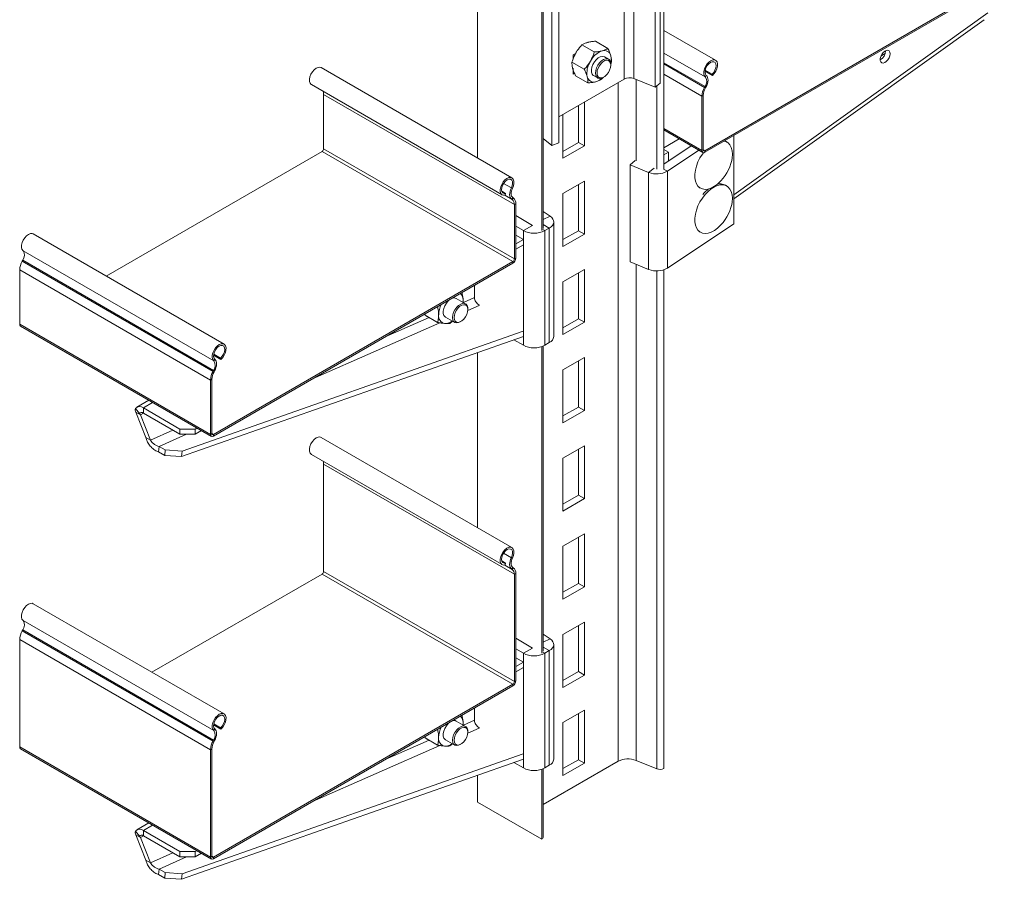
# Model space of a CAD drawing. Header units: millimetres. Extents: x -172 to 1038, y -1779 to -162.
# Tile 1 of 63: x -153 to 303, y -1779 to -1381. Entities that reach past the tile are written whole.
import ezdxf

# ---------------------------------------------------------------- set-up
doc = ezdxf.new("R2010")
doc.units = ezdxf.units.MM

msp = doc.modelspace()

# ---------------------------------------------------------------- linework, layer by layer
at = {"color": 7, "linetype": 'Continuous', "lineweight": 15}
for p, q in [((141.37, -1412.46), (141.37, -1270.67)), ((143.67, -1410.56), (143.67, -1270.06)), ((93.49, -1276.22), (93.49, -1439.53)), ((96.77, -1274.9), (96.77, -1438.21)), ((145.36, -1319.66), (145.36, -1450.31)), ((59.09, -1335.18), (59.09, -1445.23)), ((88.79, -1352.32), (88.79, -1478.88)), ((89.52, -1477.86), (89.52, -1351.3)), ((164.38, -1441.86), (303.11, -1361.77)), ((164.38, -1442.6), (303.11, -1362.51)), ((177.76, -1464.12), (293.75, -1381.22)), ((169.32, -1400), (145.36, -1386.17)), ((113.75, -1391.18), (119.46, -1394.47)), ((107.44, -1392.87), (113.15, -1396.16)), ((104.76, -1396.63), (103.32, -1397.46)), ((103.32, -1397.46), (103.32, -1399.44)), ((119.75, -1399.54), (117.84, -1398.43)), ((245.92, -1398.11), (247.89, -1396.92)), ((75.03, -1454.44), (-13.36, -1403.41)), ((102.82, -1400.87), (108.53, -1404.16)), ((103.32, -1403.68), (103.32, -1406.44)), ((120.75, -1401.83), (121.15, -1400.78)), ((120.79, -1402.23), (120.79, -1401.83)), ((164.56, -1404.61), (167.72, -1406.44)), ((96.77, -1426.15), (127.01, -1408.69)), ((103.32, -1406.44), (104.01, -1406.04)), ((104.51, -1407.18), (110.22, -1410.47)), ((112.84, -1407.1), (114.75, -1408.2)), ((116.53, -1408.78), (117.33, -1407.9)), ((117.25, -1407.95), (117.61, -1407.75)), ((131.49, -1408.46), (141.37, -1412.46)), ((164.49, -1405.09), (167.88, -1407.05)), ((164.57, -1407.74), (165.06, -1406.99)), ((167.88, -1407.05), (167.72, -1406.44)), ((-17.91, -1411.29), (70.48, -1462.32)), ((143.67, -1410.56), (141.37, -1412.46)), ((164.45, -1412.15), (164.2, -1412.59)), ((164.2, -1412.59), (164.67, -1412.83)), ((164.91, -1412.39), (164.45, -1412.15)), ((164.91, -1412.39), (164.67, -1412.83)), ((76.13, -1466.81), (-12.25, -1415.78)), ((-12.25, -1415.78), (-12.25, -1440.96)), ((163.67, -1416.27), (163.04, -1416.64)), ((163.04, -1416.64), (163.04, -1441.82)), ((163.67, -1416.27), (163.67, -1441.45)), ((105.8, -1420.93), (105.8, -1438.08)), ((108.55, -1439.67), (108.55, -1419.34)), ((98.65, -1425.06), (98.65, -1445.39)), ((145.36, -1432.26), (163.43, -1442.69)), ((93.49, -1439.53), (89.52, -1436.26)), ((177.76, -1475.69), (177.76, -1434.87)), ((76.13, -1491.99), (-12.25, -1440.96)), ((93.49, -1439.53), (96.77, -1438.21)), ((105.8, -1438.08), (98.65, -1442.2)), ((98.65, -1445.39), (108.55, -1439.67)), ((108.55, -1439.67), (105.8, -1438.08)), ((158.03, -1439.57), (145.36, -1448.06)), ((147.48, -1442.55), (145.36, -1441.33)), ((163.04, -1441.82), (163.67, -1441.45)), ((173.88, -1437.44), (173.58, -1437.28)), ((174.58, -1437.85), (173.88, -1437.44)), ((-12.96, -1442.19), (-112.97, -1499.92)), ((75.43, -1493.21), (-12.96, -1442.19)), ((147.48, -1442.55), (145.36, -1443.78)), ((161.57, -1441.62), (147.07, -1451.33)), ((147.48, -1446.64), (147.48, -1442.55)), ((164.38, -1441.86), (164.38, -1442.6)), ((129.73, -1448.34), (132.12, -1446.42)), ((129.73, -1493.25), (129.73, -1448.34)), ((129.73, -1448.34), (138.35, -1451.93)), ((138.35, -1496.84), (138.35, -1451.93)), ((147.07, -1451.33), (147.07, -1496.24)), ((74.74, -1459.13), (75.23, -1459.32)), ((108.55, -1456), (98.65, -1461.72)), ((105.8, -1457.6), (105.8, -1478.91)), ((108.55, -1480.5), (108.55, -1456)), ((161.69, -1458.87), (162.26, -1459.2)), ((174.58, -1458.24), (173.88, -1457.83)), ((72.09, -1461.64), (70.26, -1460.59)), ((71.92, -1462.45), (72.09, -1461.64)), ((75.36, -1463.58), (74.9, -1464.35)), ((75.14, -1464.51), (75.6, -1463.74)), ((75.36, -1463.58), (75.6, -1463.74)), ((98.65, -1461.72), (98.65, -1486.22)), ((74.9, -1464.35), (75.14, -1464.51)), ((76.77, -1466.44), (76.13, -1466.81)), ((76.13, -1466.81), (76.13, -1491.99)), ((76.77, -1466.44), (76.77, -1491.62)), ((76.77, -1471.94), (84.55, -1476.43)), ((92.74, -1472.2), (89.52, -1469.99)), ((76.77, -1476.84), (80.31, -1478.88)), ((80.31, -1478.88), (84.55, -1476.43)), ((90.21, -1478.88), (92.33, -1477.66)), ((92.33, -1477.66), (92.33, -1530.73)), ((94.38, -1527.88), (94.38, -1474.8)), ((147.07, -1496.24), (177.76, -1475.69)), ((-58.36, -1531.44), (-146.75, -1480.42)), ((76.77, -1480.93), (80.31, -1482.97)), ((80.31, -1478.88), (80.31, -1531.96)), ((90.21, -1478.88), (90.21, -1531.96)), ((105.8, -1478.91), (98.65, -1483.03)), ((98.65, -1486.22), (108.55, -1480.5)), ((108.55, -1480.5), (105.8, -1478.91)), ((161.69, -1479.26), (162.26, -1479.59)), ((76.77, -1485.01), (80.31, -1482.97)), ((76.77, -1487.46), (80.31, -1485.42)), ((80.31, -1482.97), (80.31, -1485.42)), ((-63.11, -1539.19), (-151.5, -1488.16)), ((76.13, -1491.99), (76.77, -1491.62)), ((-151.87, -1493.01), (-151.63, -1492.57)), ((-63.48, -1544.03), (-151.87, -1493.01)), ((-63.24, -1543.59), (-151.63, -1492.57)), ((75.43, -1493.21), (-63.31, -1573.3)), ((75.43, -1493.95), (-63.31, -1574.04)), ((75.43, -1493.95), (75.43, -1493.21)), ((138.35, -1496.84), (129.73, -1493.25)), ((-64.65, -1548.08), (-153.04, -1497.05)), ((-153.04, -1522.24), (-153.04, -1497.05)), ((108.55, -1496.83), (98.65, -1502.55)), ((105.8, -1498.42), (105.8, -1519.74)), ((108.55, -1521.33), (108.55, -1496.83)), ((145.36, -1497.05), (145.36, -1727.93)), ((57.68, -1509.88), (57.68, -1504.19)), ((98.65, -1502.55), (98.65, -1527.04)), ((53.52, -1512.74), (49.22, -1510.26)), ((52.3, -1512.04), (52.37, -1511.26)), ((52.34, -1512.06), (52.37, -1511.26)), ((34.88, -1518.08), (34.74, -1517.43)), ((34.88, -1518.08), (40.59, -1521.38)), ((35.4, -1518.39), (35.4, -1518.67)), ((35.4, -1518.67), (35.65, -1518.53)), ((44.22, -1518.92), (48.52, -1521.4)), ((54.56, -1515.44), (54.56, -1515.03)), ((-64.65, -1573.26), (-153.04, -1522.24)), ((-152.65, -1523.11), (-64.26, -1574.13)), ((47.45, -1520.79), (46.27, -1521.81)), ((51.02, -1521.16), (51.38, -1520.95)), ((105.8, -1519.74), (98.65, -1523.86)), ((98.65, -1527.04), (108.55, -1521.33)), ((108.55, -1521.33), (105.8, -1519.74)), ((80.31, -1527.88), (-78.08, -1583.53)), ((80.28, -1525.4), (-77.83, -1580.95)), ((80.31, -1531.96), (75.91, -1529.42)), ((88.79, -1532.59), (88.79, -1674.59)), ((89.52, -1673.57), (89.52, -1532.3)), ((92.33, -1530.73), (90.21, -1531.96)), ((-59.81, -1538.49), (-63.2, -1536.53)), ((-59.97, -1537.88), (-63.13, -1536.05)), ((59.09, -1535.33), (59.09, -1616.44)), ((-62.62, -1538.43), (-63.11, -1539.19)), ((-59.97, -1537.88), (-59.81, -1538.49)), ((108.55, -1537.66), (98.65, -1543.37)), ((105.8, -1539.25), (105.8, -1560.56)), ((108.55, -1562.15), (108.55, -1537.66)), ((-63.48, -1544.03), (-63.24, -1543.59)), ((-63.48, -1544.03), (-63.02, -1544.27)), ((-62.78, -1543.83), (-63.24, -1543.59)), ((-63.02, -1544.27), (-62.78, -1543.83)), ((98.65, -1543.37), (98.65, -1567.87)), ((-64.01, -1547.71), (-64.65, -1548.08)), ((-64.65, -1573.26), (-64.65, -1548.08)), ((-64.01, -1572.89), (-64.01, -1547.71)), ((-93.2, -1557.42), (-98.76, -1560.64)), ((-99.44, -1561.26), (-97.6, -1563.55)), ((-97.1, -1564.15), (-99.22, -1562.93)), ((-94.59, -1574.69), (-99.22, -1562.93)), ((-92.47, -1575.92), (-97.1, -1564.15)), ((-95.76, -1560.93), (-78.79, -1570.73)), ((-95.76, -1560.93), (-95.76, -1563.38)), ((-95.76, -1563.38), (-78.79, -1573.18)), ((105.8, -1560.56), (98.65, -1564.69)), ((98.65, -1567.87), (108.55, -1562.15)), ((108.55, -1562.15), (105.8, -1560.56)), ((-78.79, -1573.18), (-78.79, -1570.73)), ((-78.79, -1570.73), (-71.72, -1570.73)), ((-71.72, -1573.18), (-78.79, -1573.18)), ((-71.72, -1570.73), (-70.94, -1570.28)), ((-71.72, -1570.73), (-71.72, -1573.18)), ((-71.72, -1573.18), (-68.81, -1571.5)), ((-64.65, -1573.26), (-64.01, -1572.89)), ((-63.31, -1573.3), (-63.31, -1574.04)), ((-92.47, -1575.92), (-94.59, -1574.69)), ((75.03, -1625.64), (-13.36, -1574.62)), ((-88.44, -1578.77), (-88.69, -1581.35)), ((-85.86, -1582.98), (-88.69, -1581.35)), ((-85.61, -1580.4), (-88.44, -1578.77)), ((-85.86, -1582.98), (-85.61, -1580.4)), ((-85.61, -1580.4), (-77.83, -1580.95)), ((-77.83, -1580.95), (-78.08, -1583.53)), ((-17.91, -1582.5), (70.48, -1633.53)), ((108.55, -1578.49), (98.65, -1584.2)), ((105.8, -1580.08), (105.8, -1601.39)), ((108.55, -1602.98), (108.55, -1578.49)), ((-78.08, -1583.53), (-85.86, -1582.98)), ((76.13, -1638.01), (-12.25, -1586.99)), ((-12.25, -1586.99), (-12.25, -1636.67)), ((98.65, -1584.2), (98.65, -1608.7)), ((105.8, -1601.39), (98.65, -1605.51)), ((98.65, -1608.7), (108.55, -1602.98)), ((108.55, -1602.98), (105.8, -1601.39)), ((108.55, -1619.31), (98.65, -1625.03)), ((108.55, -1643.81), (108.55, -1619.31)), ((105.8, -1620.9), (105.8, -1642.22)), ((98.65, -1625.03), (98.65, -1649.52)), ((72.09, -1632.85), (70.26, -1631.8)), ((71.92, -1633.65), (72.09, -1632.85)), ((74.74, -1630.34), (75.23, -1630.53)), ((76.13, -1687.69), (-12.25, -1636.67)), ((75.36, -1634.79), (74.9, -1635.56)), ((74.9, -1635.56), (75.14, -1635.72)), ((75.14, -1635.72), (75.6, -1634.95)), ((75.36, -1634.79), (75.6, -1634.95)), ((-12.96, -1637.89), (-91.75, -1683.38)), ((75.43, -1688.92), (-12.96, -1637.89)), ((76.77, -1637.65), (76.13, -1638.01)), ((76.13, -1638.01), (76.13, -1687.69)), ((76.77, -1637.65), (76.77, -1687.33)), ((105.8, -1642.22), (98.65, -1646.34)), ((98.65, -1649.52), (108.55, -1643.81)), ((108.55, -1643.81), (105.8, -1642.22)), ((-58.36, -1702.65), (-146.75, -1651.63)), ((-63.11, -1710.39), (-151.5, -1659.37)), ((108.55, -1660.14), (98.65, -1665.85)), ((108.55, -1684.64), (108.55, -1660.14)), ((-151.87, -1664.21), (-151.63, -1663.78)), ((-63.48, -1715.24), (-151.87, -1664.21)), ((-63.24, -1714.8), (-151.63, -1663.78)), ((105.8, -1661.73), (105.8, -1683.04)), ((-64.65, -1719.29), (-153.04, -1668.26)), ((-153.04, -1717.94), (-153.04, -1668.26)), ((76.77, -1667.65), (84.55, -1672.14)), ((92.74, -1667.91), (89.52, -1665.7)), ((98.65, -1665.85), (98.65, -1690.35)), ((76.77, -1672.55), (80.31, -1674.59)), ((80.31, -1674.59), (84.55, -1672.14)), ((90.21, -1674.59), (92.33, -1673.36)), ((92.33, -1673.36), (92.33, -1726.44)), ((94.38, -1723.58), (94.38, -1670.51)), ((76.77, -1676.63), (80.31, -1678.67)), ((80.31, -1674.59), (80.31, -1727.66)), ((90.21, -1674.59), (90.21, -1727.66)), ((76.77, -1680.71), (80.31, -1678.67)), ((76.77, -1683.16), (80.31, -1681.12)), ((80.31, -1678.67), (80.31, -1681.12)), ((105.8, -1683.04), (98.65, -1687.17)), ((108.55, -1684.64), (105.8, -1683.04)), ((76.13, -1687.69), (76.77, -1687.33)), ((98.65, -1690.35), (108.55, -1684.64)), ((75.43, -1688.92), (-63.31, -1769.01)), ((75.43, -1689.65), (-63.31, -1769.74)), ((75.43, -1689.65), (75.43, -1688.92)), ((57.68, -1705.58), (57.68, -1699.9)), ((108.55, -1700.97), (98.65, -1706.68)), ((108.55, -1725.46), (108.55, -1700.97)), ((53.52, -1708.45), (49.22, -1705.96)), ((105.8, -1702.56), (105.8, -1723.87)), ((-59.81, -1709.7), (-63.2, -1707.74)), ((-59.97, -1709.09), (-63.13, -1707.26)), ((-62.62, -1709.64), (-63.11, -1710.39)), ((-59.97, -1709.09), (-59.81, -1709.7)), ((52.3, -1707.74), (52.37, -1706.97)), ((52.34, -1707.77), (52.37, -1706.97)), ((98.65, -1706.68), (98.65, -1731.18)), ((-63.48, -1715.24), (-63.24, -1714.8)), ((-62.78, -1715.04), (-63.24, -1714.8)), ((-63.02, -1715.48), (-62.78, -1715.04)), ((34.88, -1713.79), (34.74, -1713.14)), ((34.88, -1713.79), (40.59, -1717.08)), ((35.4, -1714.09), (35.4, -1714.38)), ((35.4, -1714.38), (35.65, -1714.23)), ((44.22, -1714.63), (48.52, -1717.11)), ((54.56, -1711.15), (54.56, -1710.74)), ((-64.65, -1768.97), (-153.04, -1717.94)), ((-152.65, -1718.81), (-64.26, -1769.84)), ((-64.01, -1718.92), (-64.65, -1719.29)), ((-64.65, -1768.97), (-64.65, -1719.29)), ((-64.01, -1768.6), (-64.01, -1718.92)), ((-63.48, -1715.24), (-63.02, -1715.48)), ((47.45, -1716.49), (46.27, -1717.51)), ((51.02, -1716.86), (51.38, -1716.66)), ((80.31, -1723.58), (-78.08, -1779.23)), ((80.28, -1721.1), (-77.83, -1776.66)), ((105.8, -1723.87), (98.65, -1727.99)), ((108.55, -1725.46), (105.8, -1723.87)), ((132.5, -1724.19), (142.16, -1728.1)), ((80.31, -1727.66), (75.91, -1725.13)), ((88.79, -1728.29), (88.79, -1760.59)), ((89.52, -1744.62), (124.17, -1724.61)), ((89.52, -1759.57), (89.52, -1728.01)), ((92.33, -1726.44), (90.21, -1727.66)), ((98.65, -1731.18), (108.55, -1725.46)), ((59.09, -1731.03), (59.09, -1743.45)), ((59.09, -1743.45), (88.79, -1760.59)), ((-93.2, -1753.13), (-98.76, -1756.34)), ((-99.44, -1756.97), (-97.6, -1759.25)), ((-97.1, -1759.86), (-99.22, -1758.63)), ((-94.59, -1770.4), (-99.22, -1758.63)), ((-92.47, -1771.62), (-97.1, -1759.86)), ((-95.76, -1756.64), (-78.79, -1766.44)), ((-95.76, -1756.64), (-95.76, -1759.09)), ((-95.76, -1759.09), (-78.79, -1768.88)), ((-78.79, -1766.44), (-71.72, -1766.44)), ((-78.79, -1768.88), (-78.79, -1766.44)), ((-71.72, -1768.88), (-78.79, -1768.88)), ((-71.72, -1766.44), (-70.94, -1765.98)), ((-71.72, -1766.44), (-71.72, -1768.88)), ((-71.72, -1768.88), (-68.81, -1767.21)), ((-64.65, -1768.97), (-64.01, -1768.6)), ((-63.31, -1769.01), (-63.31, -1769.74)), ((-92.47, -1771.62), (-94.59, -1770.4)), ((-88.44, -1774.48), (-88.69, -1777.05)), ((-85.86, -1778.69), (-88.69, -1777.05)), ((-85.61, -1776.11), (-88.44, -1774.48)), ((-85.86, -1778.69), (-85.61, -1776.11)), ((-78.08, -1779.23), (-85.86, -1778.69)), ((-85.61, -1776.11), (-77.83, -1776.66)), ((-77.83, -1776.66), (-78.08, -1779.23))]:
    msp.add_line(p, q, dxfattribs=at)
at = {"color": 8, "linetype": 'Continuous', "lineweight": 15}
for p, q in [((127.01, -1408.69), (127.01, -1274.52)), ((131.49, -1408.46), (131.49, -1273.32)), ((177.76, -1462.23), (295.51, -1378.07)), ((145.36, -1396.65), (164.57, -1407.74)), ((145.36, -1401.13), (164.45, -1412.15)), ((145.36, -1401.71), (164.2, -1412.59)), ((132.5, -1408.87), (132.5, -1446.57)), ((145.36, -1406.43), (163.04, -1416.64)), ((124.17, -1410.32), (124.17, -1724.61)), ((142.16, -1411.81), (142.16, -1450.47)), ((145.36, -1431.61), (163.04, -1441.82)), ((152.51, -1436.39), (145.36, -1440.51)), ((163.67, -1441.45), (164.38, -1441.86)), ((140.83, -1449.94), (138.35, -1451.93)), ((145.2, -1450.4), (147.07, -1451.33)), ((74.74, -1459.13), (71.11, -1457.03)), ((75.14, -1464.51), (71.66, -1462.5)), ((74.9, -1464.35), (71.68, -1462.5)), ((89.52, -1473.76), (92.74, -1472.2)), ((92.33, -1477.66), (89.52, -1476.04)), ((89.35, -1478.39), (90.21, -1478.88)), ((132.5, -1494.4), (132.5, -1724.19)), ((142.16, -1497.54), (142.16, -1728.1)), ((57.68, -1509.88), (52.5, -1512.16)), ((54.54, -1515.89), (59.8, -1513.57)), ((-17.33, -1547.49), (41.62, -1521.57)), ((36.67, -1519.12), (16.31, -1528.07)), ((-95.76, -1560.93), (-91.44, -1558.44)), ((-97.1, -1564.15), (-95.76, -1563.38)), ((-82.02, -1571.32), (-92.47, -1575.92)), ((-88.44, -1578.77), (-75.73, -1573.18)), ((-63.31, -1573.3), (-64.01, -1572.89)), ((74.74, -1630.34), (71.11, -1628.24)), ((75.14, -1635.72), (71.66, -1633.71)), ((74.9, -1635.56), (71.68, -1633.71)), ((89.52, -1669.47), (92.74, -1667.91)), ((89.35, -1674.1), (90.21, -1674.59)), ((92.33, -1673.36), (89.52, -1671.75)), ((57.68, -1705.58), (52.5, -1707.86)), ((54.54, -1711.59), (59.8, -1709.28)), ((36.67, -1714.82), (16.31, -1723.78)), ((-17.33, -1743.2), (41.62, -1717.27)), ((-95.76, -1756.64), (-91.44, -1754.14)), ((-97.1, -1759.86), (-95.76, -1759.09)), ((-82.02, -1767.02), (-92.47, -1771.62)), ((-88.44, -1774.48), (-75.73, -1768.88)), ((-63.31, -1769.01), (-64.01, -1768.6))]:
    msp.add_line(p, q, dxfattribs=at)
at = {"color": 7, "linetype": 'Continuous', "lineweight": 15, "flags": 128}
for points in [[(250.19, -1397.01), (250.06, -1396.22), (249.7, -1395.66), (249.15, -1395.39), (248.45, -1395.44), (247.7, -1395.8), (246.97, -1396.44), (246.33, -1397.29), (245.87, -1398.24), (245.62, -1399.21), (245.62, -1400.08), (245.87, -1400.77), (246.33, -1401.19), (246.97, -1401.3), (247.7, -1401.09), (248.45, -1400.59), (249.15, -1399.84), (249.7, -1398.92), (250.06, -1397.95), (250.19, -1397.01)], [(117.84, -1398.43), (117.67, -1398.35), (116.86, -1398.2), (115.94, -1398.39), (114.98, -1398.91), (114.05, -1399.72), (113.21, -1400.75), (112.53, -1401.92), (112.05, -1403.17), (111.83, -1404.38), (111.86, -1405.47), (112.15, -1406.36), (112.68, -1406.99), (112.84, -1407.1)], [(113.72, -1405.91), (113.85, -1404.73), (114.23, -1403.49), (114.84, -1402.28), (115.63, -1401.18), (116.53, -1400.28), (117.49, -1399.65), (118.44, -1399.34), (119.29, -1399.35), (119.99, -1399.71), (120.49, -1400.37), (120.75, -1401.29), (120.79, -1401.83)], [(114.42, -1405.91), (114.55, -1406.87), (114.93, -1407.6), (115.52, -1408.05), (116.28, -1408.18), (117.15, -1407.97), (118.06, -1407.45), (118.93, -1406.65), (119.69, -1405.65), (120.28, -1404.51), (120.66, -1403.34), (120.79, -1402.23), (120.66, -1401.27), (120.28, -1400.54), (119.69, -1400.09), (118.93, -1399.97), (118.06, -1400.17), (117.15, -1400.7), (116.28, -1401.49), (115.52, -1402.5), (114.93, -1403.63), (114.55, -1404.8), (114.42, -1405.91)], [(167.88, -1407.05), (168.72, -1406.15), (169.43, -1405.07), (169.94, -1403.89), (170.22, -1402.72), (170.24, -1401.65), (170.01, -1400.77), (169.53, -1400.14), (168.85, -1399.82), (168.03, -1399.84), (167.12, -1400.19), (166.21, -1400.84), (165.37, -1401.74), (164.67, -1402.82), (164.15, -1404), (163.88, -1405.17), (163.86, -1406.24), (164.1, -1407.12), (164.57, -1407.74)], [(-17.91, -1411.29), (-18.01, -1411.22), (-18.53, -1410.64), (-18.8, -1409.8), (-18.83, -1408.75), (-18.59, -1407.59), (-18.11, -1406.41), (-17.43, -1405.31), (-16.61, -1404.37), (-15.7, -1403.68), (-14.79, -1403.28), (-13.95, -1403.21), (-13.36, -1403.41)], [(167.72, -1406.44), (168.47, -1405.61), (169.08, -1404.61), (169.48, -1403.55), (169.63, -1402.52), (169.52, -1401.64), (169.15, -1401), (168.57, -1400.66), (167.83, -1400.65), (167.02, -1400.98), (166.2, -1401.62), (165.48, -1402.49), (164.91, -1403.51), (164.56, -1404.58), (164.47, -1405.58), (164.64, -1406.41), (165.06, -1406.99)], [(117.25, -1407.95), (116.53, -1408.28), (115.63, -1408.43), (114.84, -1408.24), (114.23, -1407.73), (113.85, -1406.93), (113.72, -1405.91)], [(165.06, -1406.99), (165.42, -1407.38), (165.68, -1407.9), (165.82, -1408.52), (165.86, -1409.22), (165.78, -1409.99), (165.59, -1410.79), (165.3, -1411.6), (164.91, -1412.39)], [(177.14, -1443.49), (177.01, -1441.86), (176.64, -1440.42), (176.03, -1439.22), (175.2, -1438.28), (174.18, -1437.64), (173.4, -1437.39)], [(163.71, -1442.78), (163.24, -1443.42), (162.13, -1445.19), (161.2, -1447.05), (160.48, -1448.96), (159.99, -1450.85), (159.74, -1452.68), (159.74, -1454.39), (159.99, -1455.93), (160.48, -1457.25), (161.2, -1458.32), (162.13, -1459.12), (163.24, -1459.6), (164.5, -1459.77), (165.87, -1459.62), (167.31, -1459.14), (168.79, -1458.36), (170.26, -1457.3), (170.73, -1456.89)], [(176.82, -1446.34), (177.01, -1445.26), (177.14, -1443.49)], [(71.92, -1462.45), (71.08, -1462.52), (70.38, -1462.25), (69.86, -1461.67), (69.58, -1460.82), (69.56, -1459.78), (69.8, -1458.62), (70.28, -1457.44), (70.96, -1456.34), (71.78, -1455.4), (72.68, -1454.7), (73.59, -1454.31), (74.44, -1454.24), (75.14, -1454.51), (75.65, -1455.09), (75.93, -1455.94), (75.95, -1456.98), (75.71, -1458.14), (75.23, -1459.32)], [(72.09, -1461.64), (71.34, -1461.68), (70.73, -1461.39), (70.33, -1460.79), (70.18, -1459.94), (70.29, -1458.92), (70.66, -1457.86), (71.24, -1456.84), (71.97, -1455.99), (72.79, -1455.38), (73.6, -1455.07), (74.33, -1455.11), (74.9, -1455.47), (75.24, -1456.14), (75.33, -1457.04), (75.16, -1458.07), (74.74, -1459.13)], [(74.74, -1459.13), (74.39, -1459.94), (74.13, -1460.75), (73.98, -1461.54), (73.95, -1462.28), (74.03, -1462.96), (74.21, -1463.54), (74.51, -1464.01), (74.9, -1464.35)], [(75.23, -1459.32), (74.94, -1459.98), (74.73, -1460.64), (74.61, -1461.28), (74.58, -1461.89), (74.65, -1462.44), (74.8, -1462.92), (75.04, -1463.3), (75.36, -1463.58)], [(177.14, -1463.89), (177.01, -1462.26), (176.64, -1460.82), (176.03, -1459.62), (175.2, -1458.68), (174.18, -1458.04), (172.99, -1457.71), (171.67, -1457.7), (170.26, -1458.02), (168.79, -1458.65), (167.31, -1459.57), (165.87, -1460.77), (164.5, -1462.2), (163.24, -1463.82), (162.13, -1465.59), (161.2, -1467.45), (160.48, -1469.36), (159.99, -1471.25), (159.74, -1473.08), (159.74, -1474.78), (159.99, -1476.32), (160.48, -1477.65), (161.2, -1478.72), (162.13, -1479.51), (163.24, -1480), (164.5, -1480.17), (165.87, -1480.01), (167.31, -1479.54), (168.79, -1478.76), (170.26, -1477.7), (170.73, -1477.29)], [(176.82, -1466.73), (177.01, -1465.66), (177.14, -1463.89)], [(92.33, -1477.66), (93.15, -1477.08), (93.78, -1476.43), (94.19, -1475.72), (94.37, -1474.98), (94.31, -1474.23), (94.01, -1473.5), (93.48, -1472.82), (92.74, -1472.2)], [(-151.5, -1488.16), (-151.98, -1487.53), (-152.22, -1486.65), (-152.2, -1485.58), (-151.92, -1484.41), (-151.41, -1483.24), (-150.71, -1482.16), (-149.86, -1481.25), (-148.95, -1480.6), (-148.05, -1480.25), (-147.23, -1480.24), (-146.75, -1480.42)], [(46.44, -1510.68), (45.5, -1511.46), (44.65, -1512.47), (43.95, -1513.64), (43.46, -1514.88), (43.21, -1516.1), (43.22, -1517.2), (43.49, -1518.12), (44, -1518.77), (44.22, -1518.92)], [(47.49, -1519.12), (47.62, -1517.94), (48, -1516.7), (48.61, -1515.48), (49.4, -1514.39), (50.3, -1513.49), (51.26, -1512.86), (52.21, -1512.54), (53.06, -1512.56), (53.76, -1512.91), (54.27, -1513.58), (54.52, -1514.5), (54.56, -1515.03)], [(48.19, -1519.12), (48.32, -1520.08), (48.7, -1520.81), (49.29, -1521.26), (50.05, -1521.38), (50.92, -1521.18), (51.83, -1520.65), (52.7, -1519.86), (53.46, -1518.85), (54.05, -1517.72), (54.43, -1516.55), (54.56, -1515.44), (54.43, -1514.48), (54.05, -1513.75), (53.46, -1513.3), (52.7, -1513.17), (51.83, -1513.38), (50.92, -1513.9), (50.05, -1514.7), (49.29, -1515.7), (48.7, -1516.84), (48.32, -1518.01), (48.19, -1519.12)], [(51.02, -1521.16), (50.3, -1521.49), (49.4, -1521.64), (48.61, -1521.45), (48, -1520.94), (47.62, -1520.14), (47.49, -1519.12)], [(-63.11, -1539.19), (-63.59, -1538.56), (-63.83, -1537.68), (-63.81, -1536.61), (-63.54, -1535.44), (-63.02, -1534.27), (-62.32, -1533.18), (-61.48, -1532.28), (-60.57, -1531.63), (-59.66, -1531.28), (-58.84, -1531.27), (-58.16, -1531.58), (-57.68, -1532.21), (-57.44, -1533.1), (-57.47, -1534.17), (-57.74, -1535.34), (-58.26, -1536.51), (-58.96, -1537.59), (-59.81, -1538.49)], [(-62.62, -1538.43), (-63.04, -1537.85), (-63.22, -1537.02), (-63.12, -1536.02), (-62.78, -1534.95), (-62.21, -1533.93), (-61.49, -1533.06), (-60.67, -1532.42), (-59.86, -1532.09), (-59.12, -1532.1), (-58.54, -1532.44), (-58.17, -1533.08), (-58.06, -1533.96), (-58.21, -1534.99), (-58.61, -1536.05), (-59.22, -1537.05), (-59.97, -1537.88)], [(-62.78, -1543.83), (-62.39, -1543.04), (-62.1, -1542.23), (-61.91, -1541.43), (-61.83, -1540.66), (-61.86, -1539.96), (-62.01, -1539.34), (-62.27, -1538.83), (-62.62, -1538.43)], [(-17.91, -1582.5), (-18.01, -1582.43), (-18.53, -1581.85), (-18.8, -1581.01), (-18.83, -1579.96), (-18.59, -1578.8), (-18.11, -1577.62), (-17.43, -1576.52), (-16.61, -1575.58), (-15.7, -1574.89), (-14.79, -1574.49), (-13.95, -1574.42), (-13.36, -1574.62)], [(71.92, -1633.65), (71.08, -1633.72), (70.38, -1633.46), (69.86, -1632.88), (69.58, -1632.03), (69.56, -1630.99), (69.8, -1629.83), (70.28, -1628.65), (70.96, -1627.55), (71.78, -1626.61), (72.68, -1625.91), (73.59, -1625.51), (74.44, -1625.45), (75.14, -1625.71), (75.65, -1626.3), (75.93, -1627.14), (75.95, -1628.19), (75.71, -1629.35), (75.23, -1630.53)], [(72.09, -1632.85), (71.34, -1632.89), (70.73, -1632.6), (70.33, -1631.99), (70.18, -1631.14), (70.29, -1630.13), (70.66, -1629.07), (71.24, -1628.05), (71.97, -1627.2), (72.79, -1626.59), (73.6, -1626.28), (74.33, -1626.31), (74.9, -1626.68), (75.24, -1627.35), (75.33, -1628.25), (75.16, -1629.28), (74.74, -1630.34)], [(74.74, -1630.34), (74.39, -1631.14), (74.13, -1631.96), (73.98, -1632.75), (73.95, -1633.49), (74.03, -1634.17), (74.21, -1634.75), (74.51, -1635.22), (74.9, -1635.56)], [(75.23, -1630.53), (74.94, -1631.18), (74.73, -1631.85), (74.61, -1632.49), (74.58, -1633.1), (74.65, -1633.65), (74.8, -1634.13), (75.04, -1634.51), (75.36, -1634.79)], [(-151.5, -1659.37), (-151.98, -1658.74), (-152.22, -1657.86), (-152.2, -1656.79), (-151.92, -1655.62), (-151.41, -1654.45), (-150.71, -1653.37), (-149.86, -1652.46), (-148.95, -1651.81), (-148.05, -1651.46), (-147.23, -1651.45), (-146.75, -1651.63)], [(92.33, -1673.36), (93.15, -1672.79), (93.78, -1672.13), (94.19, -1671.42), (94.37, -1670.68), (94.31, -1669.94), (94.01, -1669.21), (93.48, -1668.52), (92.74, -1667.91)], [(-63.11, -1710.39), (-63.59, -1709.77), (-63.83, -1708.89), (-63.81, -1707.82), (-63.54, -1706.65), (-63.02, -1705.47), (-62.32, -1704.39), (-61.48, -1703.49), (-60.57, -1702.84), (-59.66, -1702.49), (-58.84, -1702.47), (-58.16, -1702.79), (-57.68, -1703.42), (-57.44, -1704.31), (-57.47, -1705.38), (-57.74, -1706.54), (-58.26, -1707.72), (-58.96, -1708.8), (-59.81, -1709.7)], [(-62.62, -1709.64), (-63.04, -1709.06), (-63.22, -1708.23), (-63.12, -1707.23), (-62.78, -1706.16), (-62.21, -1705.14), (-61.49, -1704.27), (-60.67, -1703.63), (-59.86, -1703.3), (-59.12, -1703.31), (-58.54, -1703.65), (-58.17, -1704.29), (-58.06, -1705.17), (-58.21, -1706.2), (-58.61, -1707.26), (-59.22, -1708.26), (-59.97, -1709.09)], [(-62.78, -1715.04), (-62.39, -1714.25), (-62.1, -1713.44), (-61.91, -1712.64), (-61.83, -1711.87), (-61.86, -1711.17), (-62.01, -1710.55), (-62.27, -1710.04), (-62.62, -1709.64)], [(46.44, -1706.39), (45.5, -1707.16), (44.65, -1708.17), (43.95, -1709.34), (43.46, -1710.58), (43.21, -1711.8), (43.22, -1712.91), (43.49, -1713.82), (44, -1714.47), (44.22, -1714.63)], [(47.49, -1714.82), (47.62, -1713.64), (48, -1712.4), (48.61, -1711.19), (49.4, -1710.09), (50.3, -1709.2), (51.26, -1708.57), (52.21, -1708.25), (53.06, -1708.27), (53.76, -1708.62), (54.27, -1709.28), (54.52, -1710.2), (54.56, -1710.74)], [(48.19, -1714.82), (48.32, -1715.78), (48.7, -1716.52), (49.29, -1716.96), (50.05, -1717.09), (50.92, -1716.88), (51.83, -1716.36), (52.7, -1715.56), (53.46, -1714.56), (54.05, -1713.42), (54.43, -1712.26), (54.56, -1711.15), (54.43, -1710.19), (54.05, -1709.45), (53.46, -1709), (52.7, -1708.88), (51.83, -1709.09), (50.92, -1709.61), (50.05, -1710.4), (49.29, -1711.41), (48.7, -1712.54), (48.32, -1713.71), (48.19, -1714.82)], [(51.02, -1716.86), (50.3, -1717.19), (49.4, -1717.34), (48.61, -1717.16), (48, -1716.64), (47.62, -1715.85), (47.49, -1714.82)]]:
    msp.add_lwpolyline(points, dxfattribs=at)
at = {"color": 7, "linetype": 'Continuous', "lineweight": 15}
for centre, radius, start, end in [((120.29, -1405.04), 10.05, 110.2567, 152.8705), ((117.8, -1398.51), 3.06, 11.0701, 108.9193), ((243.32, -1395.7), 4.74, 298.6992, 1.3061), ((113.28, -1399.62), 7.71, 346.1757, 12.7195), ((119.78, -1405.91), 10.05, 147.1308, 189.7398), ((112.89, -1407.02), 3.06, 191.07, 288.9193), ((111.5, -1402.41), 7.87, 287.5519, 313.5556), ((129.5, -1413.56), 5.47, 68.694, 117.0885), ((161.52, -1409.86), 3.72, 321.9543, 34.7637), ((171.62, -1416.92), 8.59, 149.717, 178.1227), ((170.97, -1416.51), 7.3, 149.7171, 178.1226), ((-15.8, -1415.71), 3.55, 358.8767, 21.4474), ((-13.79, -1440.89), 1.54, 302.6054, 357.395), ((164.1, -1441.52), 0.437, 170.7862, 309.2032), ((163.86, -1441.95), 0.83, 170.7862, 309.2033), ((157.71, -1442.34), 19.53, 311.8277, 348.1777), ((142.1, -1442.67), 9.98, 247.9409, 299.8652), ((177.21, -1473.34), 17.7, 128.9374, 140.74), ((171.52, -1462.26), 5.01, 61.9322, 106.9729), ((73.71, -1466.16), 3.07, 354.7435, 51.9904), ((73.53, -1466.57), 2.61, 354.7435, 51.9903), ((157.71, -1462.73), 19.53, 311.8277, 348.1777), ((85.26, -1469.33), 10.76, 242.6098, 297.3902), ((-154.56, -1490.28), 3.72, 321.9543, 34.7637), ((73.85, -1491.49), 2.92, 302.6053, 357.3949), ((-144.46, -1497.33), 8.59, 149.717, 178.1228), ((74.6, -1491.92), 1.54, 302.6054, 357.395), ((142.1, -1487.58), 9.98, 247.9409, 299.8652), ((48.16, -1510.96), 4.22, 355.8546, 45.112), ((52.23, -1518.18), 11.17, 152.8098, 178.6452), ((48.2, -1512.37), 2.34, 64.2407, 120.8123), ((44.51, -1518.45), 3.49, 171.2792, 260.5706), ((-152.01, -1522.29), 1.03, 176.8376, 231.8484), ((43.95, -1516.35), 5.54, 269.8662, 307.7802), ((90.91, -1527.55), 3.48, 294.0098, 354.67), ((85.26, -1522.41), 10.76, 242.6098, 297.3902), ((-66.17, -1541.3), 3.72, 321.9543, 34.7637), ((-56.07, -1548.36), 8.59, 149.717, 178.1228), ((-56.72, -1547.95), 7.3, 149.7172, 178.1229), ((-97.43, -1562.98), 2.64, 50.7519, 139.4672), ((-96.6, -1564.4), 1.32, 50.7517, 139.4673), ((-63.83, -1573.39), 0.83, 170.786, 309.2027), ((-63.58, -1572.96), 0.437, 170.785, 309.203), ((-15.8, -1586.92), 3.55, 358.8768, 21.4473), ((-13.79, -1636.6), 1.54, 302.6054, 357.3956), ((73.53, -1637.77), 2.61, 354.7435, 51.9903), ((73.71, -1637.37), 3.07, 354.7435, 51.9905), ((-154.56, -1661.49), 3.72, 321.9543, 34.7636), ((-144.46, -1668.54), 8.59, 149.717, 178.1228), ((85.26, -1665.04), 10.76, 242.6098, 297.3902), ((73.85, -1687.19), 2.92, 302.6053, 357.3952), ((74.6, -1687.62), 1.54, 302.6054, 357.3956), ((48.2, -1708.07), 2.34, 64.2386, 120.8133), ((48.16, -1706.66), 4.22, 355.8548, 45.1117), ((-66.17, -1712.51), 3.72, 321.9543, 34.7636), ((52.23, -1713.89), 11.18, 152.8107, 178.6444), ((44.51, -1714.15), 3.49, 171.2792, 260.5705), ((-152.11, -1718.04), 0.937, 173.7017, 234.9846), ((-56.07, -1719.57), 8.59, 149.717, 178.1228), ((-56.72, -1719.16), 7.3, 149.7172, 178.1229), ((43.95, -1712.05), 5.54, 269.8663, 307.78), ((90.91, -1723.26), 3.48, 294.0098, 354.67), ((128.8, -1733.66), 10.17, 68.694, 117.0887), ((85.26, -1718.11), 10.76, 242.6098, 297.3902), ((143.58, -1724.45), 3.91, 248.6937, 297.0889), ((-97.43, -1758.68), 2.64, 50.7515, 139.4673), ((-96.6, -1760.11), 1.32, 50.7515, 139.468), ((88.3, -1759.47), 1.22, 293.4623, 355.2176), ((-63.83, -1769.1), 0.83, 170.7852, 309.2024), ((-63.58, -1768.67), 0.437, 170.7835, 309.2028)]:
    msp.add_arc(centre, radius, start, end, dxfattribs=at)
for centre, major_axis, ratio, start_param, end_param in [((-94.98, -1565.38), (-4.26, 4.45), 0.345502, 0.177583, 0.701182), ((-94.98, -1565.38), (2.63, -1.94), 0.126227, 3.348503, 3.872101), ((-94.98, -1761.08), (-4.26, 4.45), 0.345502, 0.177583, 0.701182), ((-94.98, -1761.08), (2.63, -1.94), 0.126227, 3.348503, 3.872101)]:
    msp.add_ellipse(centre, major_axis=major_axis, ratio=ratio, start_param=start_param, end_param=end_param, dxfattribs=at)
for points, knots in [([(110.09, -1391.73), (110.16, -1391.71), (110.74, -1391.56), (111.91, -1391.34), (113.13, -1391.23), (113.75, -1391.18)], [0, 0, 0, 0, 0.070087, 0.530783, 1, 1, 1, 1]), ([(104.63, -1396.58), (104.84, -1396.22), (105.65, -1394.88), (106.68, -1393.72), (107.44, -1392.87)], [0, 0, 0, 0, 0.268633, 1, 1, 1, 1]), ([(107.44, -1392.87), (107.81, -1392.65), (108.56, -1392.21), (109.58, -1391.89), (110.09, -1391.73)], [0, 0, 0, 0, 0.495459, 1, 1, 1, 1]), ([(113.15, -1396.16), (113.8, -1396.11), (115.12, -1396), (116.24, -1395.74), (116.81, -1395.61)], [0, 0, 0, 0, 0.495459, 1, 1, 1, 1]), ([(116.81, -1395.61), (116.88, -1395.59), (117.44, -1395.44), (118.4, -1395.09), (119.1, -1394.68), (119.46, -1394.47)], [0, 0, 0, 0, 0.070087, 0.530783, 1, 1, 1, 1]), ([(119.46, -1394.47), (119.73, -1395.07), (120.3, -1396.27), (120.64, -1397.37), (120.81, -1397.92)], [0, 0, 0, 0, 0.495458, 1, 1, 1, 1]), ([(102.82, -1400.87), (102.94, -1400.49), (103.4, -1399.01), (104.1, -1397.62), (104.63, -1396.58)], [0, 0, 0, 0, 0.257552, 1, 1, 1, 1]), ([(111.34, -1400.45), (111.55, -1400.09), (112.3, -1398.72), (112.79, -1397.24), (113.15, -1396.16)], [0, 0, 0, 0, 0.268633, 1, 1, 1, 1]), ([(120.81, -1397.92), (120.83, -1397.99), (120.97, -1398.56), (121.15, -1399.56), (121.15, -1400.37), (121.15, -1400.78)], [0, 0, 0, 0, 0.070086, 0.530782, 1, 1, 1, 1]), ([(103.16, -1403.73), (103.14, -1403.66), (102.99, -1403.09), (102.82, -1402.09), (102.82, -1401.28), (102.82, -1400.87)], [0, 0, 0, 0, 0.070086, 0.530782, 1, 1, 1, 1]), ([(104.51, -1407.18), (104.23, -1406.58), (103.67, -1405.39), (103.33, -1404.29), (103.16, -1403.73)], [0, 0, 0, 0, 0.495458, 1, 1, 1, 1]), ([(108.53, -1404.16), (108.8, -1403.87), (109.85, -1402.74), (110.71, -1401.43), (111.34, -1400.45)], [0, 0, 0, 0, 0.257552, 1, 1, 1, 1]), ([(109.88, -1407.61), (109.86, -1407.53), (109.7, -1406.97), (109.31, -1405.83), (108.79, -1404.72), (108.53, -1404.16)], [0, 0, 0, 0, 0.0700857, 0.5307824, 1, 1, 1, 1]), ([(110.22, -1410.47), (110.22, -1410.04), (110.23, -1409.17), (110, -1408.13), (109.88, -1407.61)], [0, 0, 0, 0, 0.495458, 1, 1, 1, 1]), ([(116.53, -1408.78), (116.16, -1409), (115.41, -1409.44), (114.39, -1409.76), (113.88, -1409.92)], [0, 0, 0, 0, 0.495458, 1, 1, 1, 1]), ([(113.88, -1409.92), (113.8, -1409.94), (113.23, -1410.09), (112.05, -1410.31), (110.83, -1410.42), (110.22, -1410.47)], [0, 0, 0, 0, 0.070087, 0.530782, 1, 1, 1, 1]), ([(52.37, -1511.26), (52.36, -1510.92), (52.33, -1509.73), (52.07, -1508.45), (51.89, -1507.53)], [0, 0, 0, 0, 0.291089, 1, 1, 1, 1]), ([(60.05, -1513.46), (59.78, -1513.31), (59.23, -1513), (58.52, -1512.23), (58, -1511.33), (57.73, -1510.51), (57.69, -1510.05), (57.68, -1509.88)], [0, 0, 0, 0, 0.21718, 0.43436, 0.65152, 0.868678, 1, 1, 1, 1]), ([(41.06, -1517.92), (41.05, -1517.57), (41.02, -1516.35), (40.75, -1515.03), (40.56, -1514.08)], [0, 0, 0, 0, 0.282723, 1, 1, 1, 1]), ([(40.59, -1521.38), (40.66, -1521.11), (40.95, -1520.06), (41.01, -1518.83), (41.06, -1517.92)], [0, 0, 0, 0, 0.257552, 1, 1, 1, 1]), ([(43.94, -1521.88), (43.87, -1521.88), (43.35, -1521.84), (42.28, -1521.7), (41.15, -1521.49), (40.59, -1521.38)], [0, 0, 0, 0, 0.070085, 0.530781, 1, 1, 1, 1]), ([(46.27, -1521.81), (45.95, -1521.85), (45.31, -1521.95), (44.4, -1521.9), (43.94, -1521.88)], [0, 0, 0, 0, 0.495459, 1, 1, 1, 1]), ([(-94.59, -1574.69), (-94.44, -1575.26), (-94.13, -1576.4), (-92.99, -1578.25), (-91.44, -1579.88), (-89.91, -1580.89), (-88.97, -1581.24), (-88.69, -1581.35)], [0, 0, 0, 0, 0.225846, 0.451735, 0.677623, 0.903511, 1, 1, 1, 1]), ([(-92.47, -1575.92), (-92.27, -1576.22), (-91.89, -1576.81), (-90.86, -1577.75), (-89.69, -1578.46), (-88.83, -1578.67), (-88.44, -1578.77)], [0, 0, 0, 0, 0.272233, 0.528973, 0.785664, 1, 1, 1, 1]), ([(52.37, -1706.97), (52.36, -1706.62), (52.33, -1705.44), (52.07, -1704.15), (51.89, -1703.24)], [0, 0, 0, 0, 0.29109, 1, 1, 1, 1]), ([(60.05, -1709.17), (59.78, -1709.01), (59.23, -1708.71), (58.52, -1707.93), (58, -1707.04), (57.73, -1706.21), (57.69, -1705.76), (57.68, -1705.58)], [0, 0, 0, 0, 0.217179, 0.434361, 0.65152, 0.868675, 1, 1, 1, 1]), ([(41.06, -1713.62), (41.05, -1713.28), (41.02, -1712.05), (40.75, -1710.73), (40.56, -1709.78)], [0, 0, 0, 0, 0.282724, 1, 1, 1, 1]), ([(40.59, -1717.08), (40.66, -1716.81), (40.95, -1715.76), (41.01, -1714.53), (41.06, -1713.62)], [0, 0, 0, 0, 0.257548, 1, 1, 1, 1]), ([(43.94, -1717.59), (43.87, -1717.58), (43.35, -1717.54), (42.28, -1717.41), (41.15, -1717.19), (40.59, -1717.08)], [0, 0, 0, 0, 0.070086, 0.530779, 1, 1, 1, 1]), ([(46.27, -1717.51), (45.95, -1717.56), (45.31, -1717.65), (44.4, -1717.61), (43.94, -1717.59)], [0, 0, 0, 0, 0.495457, 1, 1, 1, 1]), ([(-94.59, -1770.4), (-94.44, -1770.97), (-94.13, -1772.1), (-92.99, -1773.96), (-91.44, -1775.59), (-89.91, -1776.6), (-88.97, -1776.95), (-88.69, -1777.05)], [0, 0, 0, 0, 0.225846, 0.451733, 0.677622, 0.903511, 1, 1, 1, 1]), ([(-92.47, -1771.62), (-92.27, -1771.93), (-91.89, -1772.52), (-90.86, -1773.45), (-89.69, -1774.16), (-88.83, -1774.38), (-88.44, -1774.48)], [0, 0, 0, 0, 0.272234, 0.528971, 0.785663, 1, 1, 1, 1])]:
    msp.add_open_spline(points, degree=3, knots=knots, dxfattribs=at)

doc.saveas('drawing.dxf')
